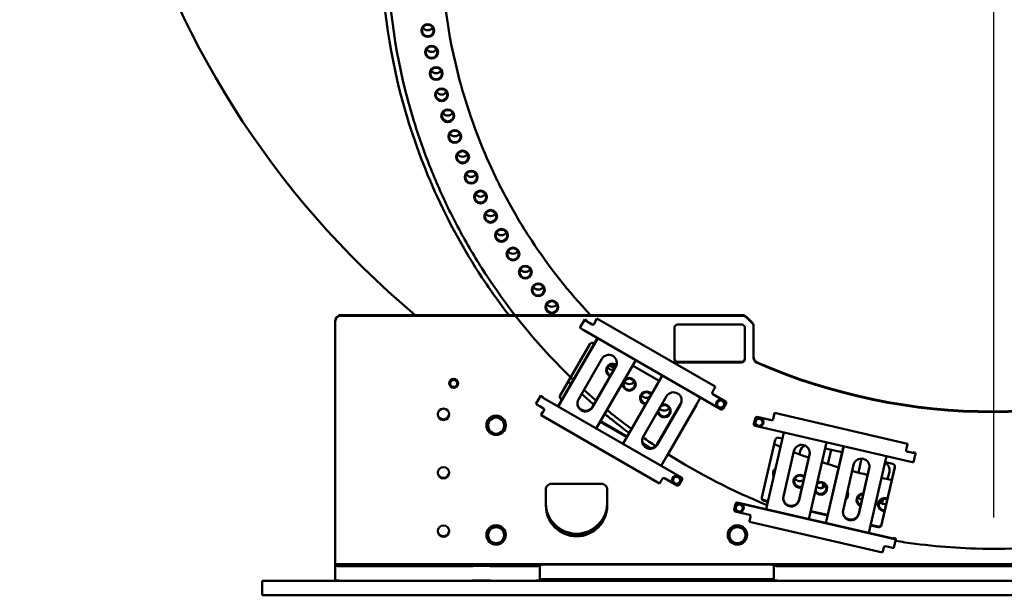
# Model space of a CAD drawing. Header units: millimetres. Extents: x 0 to 63075, y 0 to 44550.
# Tile 29 of 37: x 50224 to 53591, y 33388 to 35356. Entities that reach past the tile are written whole.
import ezdxf

# ---------------------------------------------------------------- set-up
doc = ezdxf.new("R2010")
doc.units = ezdxf.units.MM
doc.header["$LTSCALE"] = 75
doc.layers.add('Center Mark (ISO)', color=7, linetype='Continuous', lineweight=25)
doc.layers.add('Visible (ISO)', color=7, linetype='Continuous', lineweight=50)

msp = doc.modelspace()

# ---------------------------------------------------------------- linework, layer by layer
at = {"layer": 'Center Mark (ISO)', "linetype": 'Continuous'}
msp.add_line((53553.2472, 37917.6432), (53553.2472, 33653.8652), dxfattribs=at)
at = {"layer": 'Visible (ISO)'}
for p, q in [((52694.9629, 34345.8071), (51323.2472, 34345.8071)), ((52694.9629, 34343.5472), (51323.2472, 34343.5472)), ((52727.3893, 34321.6896), (52709.1051, 34339.9552)), ((52709.1051, 34337.6954), (52727.3893, 34319.4298)), ((51303.2472, 34325.8275), (51303.2472, 34323.5677)), ((51303.2472, 34323.5677), (51303.2472, 33494.4159)), ((52140.6976, 34303.9801), (52156.1976, 34330.7994)), ((52140.6976, 34301.8106), (52140.6976, 34303.9801)), ((52164.8579, 34325.8045), (52156.1976, 34330.7994)), ((52156.1976, 34330.7994), (52156.1976, 34328.63)), ((52164.8579, 34325.8045), (52164.8579, 34323.6351)), ((52168.322, 34321.4564), (52181.3124, 34313.964)), ((52181.3124, 34313.512), (52168.322, 34321.0044)), ((52188.1425, 34315.7923), (52190.6425, 34320.118)), ((52190.6425, 34319.666), (52188.1425, 34315.3403)), ((52192.6425, 34325.9288), (52197.6425, 34334.5802)), ((52192.6425, 34323.7593), (52192.6425, 34325.9288)), ((52197.6425, 34334.5802), (52197.6425, 34332.4107)), ((52197.6425, 34334.5802), (52602.0763, 34101.3188)), ((52463.2472, 34193.7005), (52463.2472, 34303.5881)), ((52473.2472, 34313.5779), (52693.2472, 34313.5779)), ((52703.2472, 34303.5881), (52703.2472, 34193.7005)), ((52733.2472, 34305.3021), (52733.2472, 34307.5619)), ((52733.2472, 34305.3021), (52733.2472, 34200.2094)), ((52152.822, 34294.185), (52622.2077, 34023.462)), ((52064.9264, 34033.8811), (52199.7305, 34267.1301)), ((52200.6121, 34266.6216), (52065.808, 34033.3727)), ((52072.4941, 34071.0863), (52173.4941, 34245.8447)), ((52187.1543, 34249.5012), (52188.9451, 34248.4684)), ((52134.5813, 34057.4669), (52214.5813, 34195.8894)), ((52182.2127, 34032.0289), (52262.2127, 34170.4514)), ((52195.7118, 33958.4493), (52330.5159, 34191.6982)), ((52319.7305, 34173.0365), (52410.6796, 34120.5807)), ((52473.2472, 34185.9706), (52693.2472, 34185.9706)), ((52693.2472, 34183.7107), (52473.2472, 34183.7107)), ((52262.2127, 34168.4175), (52182.2127, 34029.9951)), ((52286.6609, 33905.9935), (52421.465, 34139.2424)), ((52422.3465, 34138.734), (52287.5425, 33905.485)), ((51693.2472, 34112.3276), (51693.2472, 34112.4293)), ((51695.2348, 34117.0149), (51705.8652, 34125.8938)), ((51695.2348, 34117.0149), (51695.2348, 34116.6476)), ((51705.8652, 34125.8938), (51705.8652, 34125.5264)), ((51705.8652, 34125.8938), (51718.8776, 34121.1364)), ((51718.8776, 34121.1364), (51721.2595, 34107.5002)), ((51718.8776, 34121.1364), (51718.8776, 34120.769)), ((51721.2595, 34107.5002), (51721.2595, 34107.1329)), ((51723.2472, 34112.3276), (51723.2472, 34112.4293)), ((52602.0763, 34099.1493), (52602.0763, 34101.3188)), ((51990.1976, 34043.5728), (52005.6976, 34070.3922)), ((52014.3579, 34065.3973), (52005.6976, 34070.3922)), ((52005.6976, 34070.3922), (52005.6976, 34068.2227)), ((52356.3158, 33929.5793), (52436.3158, 34068.0018)), ((52592.5763, 34082.0789), (52595.0763, 34086.4046)), ((52594.4065, 34075.7077), (52637.7077, 34050.7333)), ((52637.7077, 34050.2813), (52594.4065, 34075.2558)), ((51990.1976, 34041.4034), (51990.1976, 34043.5728)), ((52014.3579, 34065.3973), (52014.3579, 34063.2278)), ((52487.2077, 33790.326), (52017.822, 34061.0491)), ((52017.822, 34060.5971), (52487.2077, 33789.8741)), ((52076.1543, 34059.4739), (52078.8267, 34057.9326)), ((52077.9451, 34056.4072), (52076.1543, 34057.44)), ((52403.9472, 33904.1413), (52483.9472, 34042.5637)), ((52483.9472, 34040.5299), (52403.9472, 33902.1074)), ((52417.4463, 33830.5617), (52552.2504, 34063.8106)), ((52537.2248, 34036.0593), (52436.2248, 33861.3009)), ((52605.8645, 34042.0146), (52605.8645, 34042.1163)), ((52607.0441, 34040.9468), (52613.0893, 34053.4022)), ((52607.0441, 34040.9468), (52607.0441, 34040.5794)), ((52613.0893, 34053.4022), (52626.9097, 34054.4)), ((52613.0893, 34053.4022), (52613.0893, 34053.0348)), ((52626.9097, 34054.4), (52626.9097, 34054.0326)), ((52626.9097, 34054.4), (52634.6848, 34042.9423)), ((52629.0379, 34025.2902), (52639.5379, 34043.4582)), ((52634.6848, 34042.9423), (52634.6848, 34042.5749)), ((52635.8645, 34042.0146), (52635.8645, 34042.1163)), ((52640.2077, 34045.9556), (52640.2077, 34046.4076)), ((52002.322, 34033.7778), (52015.3124, 34026.2854)), ((52007.6425, 34005.8268), (52012.6425, 34014.4782)), ((52007.6425, 34003.6574), (52007.6425, 34005.8268)), ((52412.0817, 33770.3805), (52007.6479, 34003.6419)), ((52012.6425, 34014.4782), (52012.6425, 34012.3088)), ((52012.6425, 34014.4782), (52013.6509, 34013.8966)), ((52014.6425, 34015.5886), (52017.1425, 34019.9143)), ((52017.1425, 34019.4623), (52014.6425, 34015.1366)), ((52802.3125, 34001.2455), (52804.562, 34010.9792)), ((52802.3125, 33999.0761), (52802.3125, 34001.2455)), ((52804.562, 34010.9792), (52804.562, 34008.8098)), ((52804.562, 34010.9792), (53259.5928, 33906.0345)), ((51820.2472, 33968.761), (51820.2472, 33968.9305)), ((51821.4929, 33968.6683), (51837.3701, 33996.1402)), ((51821.4929, 33968.6683), (51821.4929, 33967.7985)), ((51837.3701, 33996.1402), (51837.3701, 33995.2704)), ((51837.3701, 33996.1402), (51869.1243, 33996.1402)), ((51869.1243, 33996.1402), (51885.0015, 33968.6683)), ((51869.1243, 33996.1402), (51869.1243, 33995.2704)), ((51885.0015, 33968.6683), (51885.0015, 33967.7985)), ((51886.2472, 33968.761), (51886.2472, 33968.9305)), ((52299.6796, 33928.5195), (52208.7305, 33980.9754)), ((52209.6121, 33982.5008), (52300.5612, 33930.0449)), ((52734.7241, 33971.868), (52734.7241, 33972.32)), ((52739.5762, 33993.8844), (52734.8523, 33973.4436)), ((52739.5762, 33993.4325), (52734.8523, 33972.9916)), ((52737.317, 33979.6272), (52737.317, 33979.7288)), ((53266.7079, 33845.2022), (52738.5994, 33967.0011)), ((52739.2844, 33984.2587), (52749.8766, 33993.183)), ((52739.2844, 33984.2587), (52739.2844, 33983.8914)), ((52745.5728, 33997.6277), (52794.2913, 33986.3916)), ((52794.2913, 33985.9397), (52745.5728, 33997.1757)), ((52749.8766, 33993.183), (52749.8766, 33992.8156)), ((52749.8766, 33993.183), (52762.9092, 33988.4813)), ((52762.9092, 33988.4813), (52762.9092, 33988.114)), ((52762.9092, 33988.4813), (52765.3496, 33974.8555)), ((52765.3496, 33974.8555), (52765.3496, 33974.4881)), ((52767.317, 33979.6272), (52767.317, 33979.7288)), ((52800.2879, 33990.1349), (52801.4127, 33995.0018)), ((52801.4127, 33994.5498), (52800.2879, 33989.6829)), ((52776.0948, 33681.9865), (52836.7325, 33944.3685)), ((52837.1787, 33944.2655), (52776.5411, 33681.8836)), ((52761.999, 33722.4464), (52807.4391, 33919.068)), ((52819.4323, 33926.5545), (52831.9485, 33923.6679)), ((52922.6966, 33648.1754), (52983.3342, 33910.5574)), ((53259.5928, 33903.865), (53259.5928, 33906.0345)), ((52835.2654, 33725.0453), (52871.2576, 33880.7852)), ((52888.8557, 33714.7195), (52924.8479, 33870.4594)), ((52924.8479, 33868.4255), (52888.8557, 33712.6856)), ((52889.9765, 33870.0006), (52892.3376, 33880.2171)), ((52978.5502, 33889.8568), (53036.28, 33876.5424)), ((52980.4264, 33634.861), (53041.064, 33897.243)), ((53041.5102, 33897.1401), (52980.8726, 33634.7581)), ((52987.4289, 33836.4932), (52998.6882, 33885.2123)), ((53255.3188, 33884.7381), (53256.4435, 33889.605)), ((53259.0659, 33879.1996), (53273.6814, 33875.8288)), ((53273.6814, 33875.3768), (53259.0659, 33878.7477)), ((53277.5789, 33877.2802), (53277.0835, 33875.1368)), ((53277.5789, 33877.2802), (53277.5789, 33875.1107)), ((53277.5789, 33877.2802), (53287.3226, 33875.033)), ((53280.3484, 33842.6826), (53287.3219, 33872.8572)), ((53287.3226, 33872.8635), (53287.3226, 33875.033)), ((53039.5969, 33677.9198), (53075.5891, 33833.6597)), ((53102.8925, 33854.9471), (53091.8154, 33807.0161)), ((53127.0281, 33601.0499), (53187.6657, 33863.4319)), ((53182.8817, 33842.7313), (53209.1803, 33836.666)), ((53093.1873, 33667.594), (53129.1794, 33823.3339)), ((53129.1794, 33821.3001), (53093.1873, 33665.5602)), ((53171.2344, 33630.0973), (53216.6745, 33826.7189)), ((53216.6745, 33824.6851), (53171.2344, 33628.0635)), ((53197.6552, 33809.801), (53191.8557, 33784.7063)), ((53206.2774, 33781.9563), (53216.6745, 33826.9449)), ((52043.2472, 33769.1348), (52213.2472, 33769.1348)), ((52419.0763, 33781.8752), (52421.5763, 33786.2009)), ((52428.4065, 33788.0292), (52471.7077, 33763.0547)), ((52455.3645, 33781.6073), (52455.3645, 33781.709)), ((52456.5441, 33780.5395), (52462.5893, 33792.9949)), ((52456.5441, 33780.5395), (52456.5441, 33780.1721)), ((52462.5893, 33792.9949), (52476.4097, 33793.9927)), ((52462.5893, 33792.9949), (52462.5893, 33792.6276)), ((52476.4097, 33793.9927), (52476.4097, 33793.6253)), ((52476.4097, 33793.9927), (52484.1848, 33782.535)), ((52478.5379, 33764.883), (52489.0379, 33783.0509)), ((52484.1848, 33782.535), (52484.1848, 33782.1677)), ((52485.3645, 33781.6073), (52485.3645, 33781.709)), ((52489.7077, 33785.5484), (52489.7077, 33786.0003)), ((52968.589, 33754.9719), (52972.2089, 33770.6351)), ((52023.2472, 33694.2115), (52023.2472, 33749.1553)), ((52233.2472, 33749.1553), (52233.2472, 33694.2115)), ((52671.866, 33700.8987), (52667.142, 33680.4579)), ((52671.866, 33700.4468), (52667.142, 33680.0059)), ((52671.5741, 33691.273), (52682.1663, 33700.1973)), ((52677.8626, 33704.642), (53205.9711, 33582.8431)), ((53205.9711, 33582.3912), (52677.8626, 33704.19)), ((52682.1663, 33700.1973), (52682.1663, 33699.8299)), ((52682.1663, 33700.1973), (52695.1989, 33695.4956)), ((52769.4931, 33712.4993), (52782.4556, 33709.5097)), ((52782.0093, 33707.5788), (52769.4931, 33710.4654)), ((53176.2355, 33717.1172), (53172.4318, 33700.658)), ((53187.3229, 33699.9392), (53190.7742, 33714.8729)), ((52667.0138, 33678.8823), (52667.0138, 33679.3343)), ((52669.6067, 33686.6415), (52669.6067, 33686.7432)), ((52670.8891, 33674.0154), (52719.6076, 33662.7794)), ((52671.5741, 33691.273), (52671.5741, 33690.9057)), ((52695.1989, 33695.4956), (52695.1989, 33695.1283)), ((52695.1989, 33695.4956), (52697.6393, 33681.8698)), ((52697.6393, 33681.8698), (52697.6393, 33681.5024)), ((52699.6067, 33686.6415), (52699.6067, 33686.7432)), ((52986.3408, 33660.4533), (52928.6111, 33673.7677)), ((52929.0573, 33675.6986), (52986.7871, 33662.3843)), ((52719.0806, 33641.097), (52721.3301, 33650.8307)), ((52719.0806, 33638.9275), (52719.0806, 33641.097)), ((53174.1145, 33533.9681), (52719.0837, 33638.9129)), ((52721.3301, 33650.8307), (52721.3301, 33648.6613)), ((52721.3301, 33650.8307), (52721.8419, 33650.7127)), ((52722.2299, 33652.374), (52723.3547, 33657.2409)), ((52723.3547, 33656.7889), (52722.2299, 33651.922)), ((51821.4929, 33594.0515), (51837.3701, 33621.5234)), ((51837.3701, 33621.5234), (51837.3701, 33620.6537)), ((51837.3701, 33621.5234), (51869.1243, 33621.5234)), ((51869.1243, 33621.5234), (51885.0015, 33594.0515)), ((51869.1243, 33621.5234), (51869.1243, 33620.6537)), ((52646.4929, 33594.0515), (52662.3701, 33621.5234)), ((52662.3701, 33621.5234), (52662.3701, 33620.6537)), ((52662.3701, 33621.5234), (52694.1243, 33621.5234)), ((52694.1243, 33621.5234), (52710.0015, 33594.0515)), ((52694.1243, 33621.5234), (52694.1243, 33620.6537)), ((53159.2412, 33620.5769), (53132.9426, 33626.6422)), ((53133.3889, 33628.5732), (53159.2412, 33622.6108)), ((51820.2472, 33594.1442), (51820.2472, 33594.3137)), ((51821.4929, 33594.0515), (51821.4929, 33593.1818)), ((51885.0015, 33594.0515), (51885.0015, 33593.1818)), ((51886.2472, 33594.1442), (51886.2472, 33594.3137)), ((52645.2472, 33594.1442), (52645.2472, 33594.3137)), ((52646.4929, 33594.0515), (52646.4929, 33593.1818)), ((52710.0015, 33594.0515), (52710.0015, 33593.1818)), ((52711.2472, 33594.1442), (52711.2472, 33594.3137)), ((53209.8686, 33584.2945), (53209.3733, 33582.1511)), ((53209.8686, 33584.2945), (53209.8686, 33582.125)), ((53209.8686, 33584.2945), (53219.6123, 33582.0473)), ((53212.6381, 33549.6969), (53219.6116, 33579.8715)), ((53219.6123, 33579.8778), (53219.6123, 33582.0473)), ((53177.2608, 33546.9772), (53178.3855, 33551.8441)), ((53184.3821, 33555.5874), (53198.9977, 33552.2166)), ((51303.2472, 33494.4159), (55803.2472, 33494.4159)), ((51303.2472, 33494.4159), (51303.2472, 33488.5403)), ((51303.2472, 33438.5914), (51303.2472, 33488.5403)), ((51323.2472, 33487.6363), (51762.9359, 33487.6363)), ((51843.5585, 33487.6363), (51983.2472, 33487.6363)), ((52003.2472, 33488.5403), (52003.2472, 33491.704)), ((52003.2472, 33438.5914), (52003.2472, 33488.5403)), ((52023.2472, 33492.608), (52783.2472, 33492.608)), ((52803.2472, 33491.704), (52803.2472, 33488.5403)), ((52803.2472, 33438.5914), (52803.2472, 33488.5403)), ((52823.2472, 33487.6363), (54283.2472, 33487.6363)), ((51053.2472, 33437.6874), (51053.2472, 33387.6874)), ((56053.2472, 33437.6874), (51053.2472, 33437.6874)), ((52023.2472, 33442.6591), (52783.2472, 33442.6591)), ((56053.2472, 33387.6874), (51053.2472, 33387.6874))]:
    msp.add_line(p, q, dxfattribs=at)
for centre, major_axis, ratio, start_param, end_param in [((53553.2472, 36695.4256), (-3072.5, 0), 0.998978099, 2.269762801, 7.15501516), ((53553.2472, 36695.4256), (3072.5, 0), 0.998978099, 5.411355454, 10.296607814), ((51619.6765, 35338.6746), (19.5, 0), 0.998978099, 3.684042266, 5.740735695), ((51632.5349, 35264.9082), (19.5, 0), 0.998978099, 3.684042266, 5.740735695), ((51648.2121, 35191.6879), (19.5, 0), 0.998978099, 3.684042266, 5.740735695), ((51666.6852, 35119.1212), (19.5, 0), 0.998978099, 3.684042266, 5.740735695), ((51687.9272, 35047.3147), (19.5, 0), 0.998978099, 3.684042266, 5.740735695), ((51711.9067, 34976.3735), (19.5, 0), 0.998978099, 3.684042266, 5.740735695), ((51738.5886, 34906.402), (19.5, 0), 0.998978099, 3.684042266, 5.740735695), ((51767.9339, 34837.5028), (19.5, 0), 0.998978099, 3.684042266, 5.740735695), ((51799.8993, 34769.777), (19.5, 0), 0.998978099, 3.684042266, 5.740735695), ((51834.438, 34703.3241), (19.5, 0), 0.998978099, 3.684042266, 5.740735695), ((51871.4993, 34638.2414), (19.5, 0), 0.998978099, 3.684042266, 5.740735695), ((51911.0287, 34574.6246), (19.5, 0), 0.998978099, 3.684042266, 5.740735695), ((51952.9684, 34512.5671), (19.5, 0), 0.998978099, 3.684042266, 5.740735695), ((51997.2567, 34452.1598), (19.5, 0), 0.998978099, 3.684042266, 5.740735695), ((52043.8286, 34393.4915), (19.5, 0), 0.998978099, 3.684042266, 5.740735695), ((51323.2472, 34325.8275), (-20, 0), 0.998978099, 4.71238898, 6.283185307), ((51323.2472, 34323.5677), (-20, 0), 0.998978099, 4.71238898, 6.283185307), ((52694.9629, 34325.8275), (-20, 0), 0.998978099, 3.926990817, 4.71238898), ((52694.9629, 34323.5677), (20, 0), 0.998978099, 0.785398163, 1.570796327), ((52168.322, 34321.6371), (-12.1213, 7.0054), 0.039141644, 0.022617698, 1.593414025), ((52168.322, 34321.6371), (-3.4632, 2.0015), 0.039141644, 0.022617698, 1.593414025), ((52183.8124, 34318.2897), (-5, 0), 0.998978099, 1.047197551, 2.617993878), ((52183.8124, 34317.8378), (5, 0), 0.998978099, 4.188790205, 5.759586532), ((52190.6425, 34320.2988), (6.9946, 12.1275), 0.022598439, 4.673227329, 6.244023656), ((52190.6425, 34320.2988), (1.9985, 3.465), 0.022598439, 4.673227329, 6.244023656), ((52473.2472, 34303.5881), (-10, 0), 0.998978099, 4.71238898, 6.283185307), ((52693.2472, 34303.5881), (10, 0), 0.998978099, 0, 1.570796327), ((52713.2472, 34307.5619), (20, 0), 0.998978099, 0, 0.785398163), ((52713.2472, 34305.3021), (20, 0), 0.998978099, 0, 0.785398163), ((52152.822, 34294.8178), (-12.1213, 7.0054), 0.039141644, 0.022617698, 1.593414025), ((52182.1543, 34240.8498), (-10, 0), 0.998978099, 4.188790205, 5.759586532), ((52238.397, 34182.1535), (27.5, 0), 0.998978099, 5.759586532, 8.901179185), ((52753.2472, 34202.4693), (-20, 0), 0.998978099, 0, 1.160367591), ((52196.5465, 34208.5422), (22, 0), 0.998978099, 5.697644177, 5.742645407), ((52251.5375, 34157.6634), (-22, 0), 0.998978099, 4.084151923, 7.460041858), ((52251.5375, 34157.7764), (-19.5, 0), 0.998978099, 4.047861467, 7.479709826), ((53553.2472, 36697.2335), (-2847.5, 0), 0.998978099, 1.091378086, 1.098709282), ((53553.2472, 36701.5272), (-2847.5, 0), 0.998978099, 1.092917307, 1.099465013), ((52238.397, 34184.1873), (27.5, 0), 0.998978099, 5.759586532, 6.246159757), ((52473.2472, 34195.9604), (-10, 0), 0.998978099, 0, 1.570796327), ((52473.2472, 34193.7005), (-10, 0), 0.998978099, 0, 1.570796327), ((52693.2472, 34195.9604), (10, 0), 0.998978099, 4.71238898, 6.283185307), ((52693.2472, 34193.7005), (10, 0), 0.998978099, 4.71238898, 6.283185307), ((52753.2472, 34200.2094), (-20, 0), 0.998978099, 0, 1.160367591), ((53553.2472, 36039.075), (2025, 0), 0.998978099, 4.301960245, 5.122817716), ((53553.2472, 36036.8151), (-2025, 0), 0.998978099, 1.160367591, 1.981225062), ((52251.5375, 34177.889), (19.5, 0), 0.998978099, 3.684042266, 4.916294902), ((51708.2472, 34112.2937), (-14.25, 0), 0.998978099, 1.739242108, 8.021302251), ((51708.2472, 34112.4293), (15, 0), 0.998978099, 0, 3.141592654), ((51708.2472, 34111.8418), (-12, 0), 0.998978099, 5.408750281, 6.455947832), ((51708.2472, 34111.8418), (-12, 0), 0.998978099, 0.172762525, 1.219960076), ((51708.2472, 34111.8418), (-12, 0), 0.998978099, 4.361552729, 5.408750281), ((51708.2472, 34111.8418), (12, 0), 0.998978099, 4.361552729, 5.408750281), ((51708.2472, 34111.8418), (12, 0), 0.998978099, 0.172762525, 1.219960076), ((51708.2472, 34111.8418), (12, 0), 0.998978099, 5.408750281, 6.455947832), ((52308.4389, 34129.1517), (19.5, 0), 0.998978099, 3.684042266, 5.740735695), ((52017.822, 34061.2299), (-12.1213, 7.0054), 0.039141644, 0.022617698, 1.593414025), ((52081.1543, 34066.0914), (-10, 0), 0.998978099, 5.759586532, 7.330382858), ((52367.1672, 34062.4017), (-22, 0), 0.998978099, 3.788968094, 7.730204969), ((52367.1672, 34062.5147), (-19.5, 0), 0.998978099, 3.730897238, 7.788275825), ((52367.1672, 34082.6273), (19.5, 0), 0.998978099, 3.684042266, 5.469764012), ((52460.1315, 34054.2658), (27.5, 0), 0.998978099, 5.759586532, 8.901179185), ((52596.9065, 34079.5815), (-5, 0), 0.998978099, 5.759586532, 7.330382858), ((52596.9065, 34080.0334), (-5, 0), 0.998978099, 0.045258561, 1.047197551), ((52595.0763, 34087.0374), (6.9946, 12.1275), 0.022598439, 4.673227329, 6.244023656), ((52002.322, 34034.4105), (-12.1213, 7.0054), 0.039141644, 0.022617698, 1.593414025), ((52017.822, 34061.2299), (-3.4632, 2.0015), 0.039141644, 0.022617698, 1.593414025), ((52081.1543, 34068.1253), (-10, 0), 0.998978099, 0.10197364, 1.047197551), ((52158.397, 34043.731), (-27.5, 0), 0.998978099, 5.759586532, 8.901179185), ((52158.397, 34045.7649), (-27.5, 0), 0.998978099, 0.03702555, 2.617993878), ((52427.6362, 34018.1587), (-22, 0), 0.998978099, 0.132649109, 5.103338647), ((52427.6362, 34018.2717), (19.5, 0), 0.998978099, 3.089330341, 8.429842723), ((52460.1315, 34056.2997), (27.5, 0), 0.998978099, 5.759586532, 6.246159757), ((52528.5645, 34041.0542), (10, 0), 0.998978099, 5.759586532, 6.181590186), ((52620.8645, 34042.1163), (15, 0), 0.998978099, 0, 3.141592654), ((52620.8645, 34041.5287), (-12, 0), 0.998978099, 5.831730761, 6.878928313), ((52620.8645, 34041.5287), (-12, 0), 0.998978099, 4.78453321, 5.831730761), ((52620.8645, 34041.5287), (12, 0), 0.998978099, 3.737335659, 4.78453321), ((52620.8645, 34041.5287), (-12, 0), 0.998978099, 3.737335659, 4.78453321), ((52620.8645, 34041.5287), (12, 0), 0.998978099, 4.78453321, 5.831730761), ((52620.8645, 34041.5287), (12, 0), 0.998978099, 5.831730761, 6.878928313), ((52635.2077, 34046.4076), (5, 0), 0.998978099, 0, 1.047197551), ((52635.2077, 34045.9556), (5, 0), 0.998978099, 5.759586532, 7.330382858), ((51673.2472, 34008.652), (-19.5, 0), 0.998978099, 0.058036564, 3.08355609), ((51853.2472, 33968.9305), (33, 0), 0.998978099, 0, 3.141592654), ((51853.2472, 33968.7045), (-31.75, 0), 0.998978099, 3.140685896, 6.284092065), ((52014.6425, 34015.7693), (-6.9946, -12.1275), 0.022598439, 6.244023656, 7.814819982), ((52014.6425, 34015.7693), (-1.9985, -3.465), 0.022598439, 6.244023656, 7.814819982), ((52012.8124, 34021.9597), (5, 0), 0.998978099, 5.759586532, 7.330382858), ((52012.8124, 34022.4117), (5, 0), 0.998978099, 5.759586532, 6.237926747), ((52427.6362, 34038.3843), (19.5, 0), 0.998978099, 3.804688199, 5.740735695), ((52624.7077, 34027.7877), (-5, 0), 0.998978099, 1.047197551, 2.617993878), ((52801.4127, 33995.1826), (3.1463, 13.6419), 0.010167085, 4.668333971, 6.239130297), ((51853.2472, 33968.7045), (-31.75, 0), 0.998978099, 0.029571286, 1.016956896), ((51853.2472, 33967.6875), (-27.5, 0), 0.998978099, 5.759586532, 6.806784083), ((51853.2472, 33967.6875), (-27.5, 0), 0.998978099, 4.71238898, 5.759586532), ((51853.2472, 33967.6875), (-27.5, 0), 0.998978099, 3.665191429, 4.71238898), ((51853.2472, 33968.7045), (31.75, 0), 0.998978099, 5.266228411, 6.253614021), ((51853.2472, 33967.6875), (27.5, 0), 0.998978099, 5.759586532, 6.806784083), ((52739.7241, 33971.868), (-5, 0), 0.998978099, 6.056292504, 7.627088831), ((52739.7241, 33972.32), (-5, 0), 0.998978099, 6.056292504, 6.283185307), ((52752.317, 33979.5933), (-14.25, 0), 0.998978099, 1.743369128, 8.025502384), ((52752.317, 33979.7288), (15, 0), 0.998978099, 0, 3.141592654), ((52744.4481, 33992.7608), (-5, 0), 0.998978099, 4.485496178, 6.056292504), ((52744.4481, 33992.3088), (-5, 0), 0.998978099, 4.485496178, 6.056292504), ((52752.317, 33979.1413), (-12, 0), 0.998978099, 5.413033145, 6.460230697), ((52752.317, 33979.1413), (-12, 0), 0.998978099, 0.177045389, 1.224242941), ((52752.317, 33979.1413), (-12, 0), 0.998978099, 4.365835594, 5.413033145), ((52752.317, 33979.1413), (12, 0), 0.998978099, 4.365835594, 5.413033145), ((52752.317, 33979.1413), (12, 0), 0.998978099, 0.177045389, 1.224242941), ((52752.317, 33979.1413), (12, 0), 0.998978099, 5.413033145, 6.460230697), ((52795.4161, 33991.2585), (5, 0), 0.998978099, 4.485496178, 6.056292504), ((52795.4161, 33990.8065), (5, 0), 0.998978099, 4.485496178, 6.056292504), ((52801.4127, 33995.1826), (0.8989, 3.8977), 0.010167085, 4.668333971, 6.239130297), ((51853.2472, 33967.6875), (27.5, 0), 0.998978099, 3.665191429, 4.71238898), ((51853.2472, 33968.7045), (-31.75, 0), 0.998978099, 1.109304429, 2.032288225), ((51853.2472, 33967.6875), (27.5, 0), 0.998978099, 4.71238898, 5.759586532), ((52380.1315, 33915.8434), (-27.5, 0), 0.998978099, 5.759586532, 8.901179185), ((52380.1315, 33917.8772), (-27.5, 0), 0.998978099, 0.03702555, 2.617993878), ((52817.1828, 33916.8208), (-10, 0), 0.998978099, 4.485496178, 6.056292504), ((52898.0527, 33874.6053), (-27.5, 0), 0.998978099, 2.914699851, 6.056292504), ((52919.1327, 33874.0373), (-27.5, 0), 0.998978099, 5.078909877, 6.056292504), ((53256.4435, 33890.2378), (3.1463, 13.6419), 0.010167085, 4.668333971, 6.239130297), ((52898.0527, 33876.6392), (27.5, 0), 0.998978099, 6.056292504, 6.246159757), ((53260.1906, 33883.6145), (-5, 0), 0.998978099, 6.056292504, 7.627088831), ((53260.1906, 33884.0665), (-5, 0), 0.998978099, 0.045258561, 1.343903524), ((53273.6814, 33876.0096), (3.8973, -0.9007), 0.044038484, 4.722566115, 6.293362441), ((53273.6814, 33876.0096), (13.6405, -3.1524), 0.044038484, 4.722566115, 6.293362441), ((52427.5645, 33866.2958), (10, 0), 0.998978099, 5.337582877, 5.759586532), ((53102.3843, 33827.4799), (-27.5, 0), 0.998978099, 2.914699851, 6.056292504), ((53170.86, 33815.9809), (27.5, 0), 0.998978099, 6.056292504, 7.418677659), ((53206.9308, 33826.9323), (10, 0), 0.998978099, 6.056292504, 7.627088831), ((53266.7079, 33845.835), (13.6405, -3.1524), 0.044038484, 4.722566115, 6.283185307), ((51673.2472, 33808.8564), (-19.5, 0), 0.998978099, 0.058036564, 3.08355609), ((52821.8741, 33803.998), (-22, 0), 0.998978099, 5.37807535, 6.734509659), ((52821.8741, 33804.111), (-19.5, 0), 0.998978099, 5.555536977, 6.557048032), ((52821.8741, 33824.2236), (19.5, 0), 0.998978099, 3.684042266, 3.78451915), ((52891.9172, 33777.3433), (-22, 0), 0.998978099, 3.955653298, 8.156931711), ((52891.9172, 33777.4563), (-19.5, 0), 0.998978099, 3.877167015, 8.235417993), ((53102.3843, 33829.5137), (27.5, 0), 0.998978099, 6.056292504, 6.246159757), ((53206.9308, 33829.1921), (10, 0), 0.998978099, 6.056292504, 6.169834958), ((53206.9308, 33828.9662), (10, 0), 0.998978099, 6.056292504, 6.181211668), ((52043.2472, 33749.1553), (-20, 0), 0.998978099, 4.71238898, 6.283185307), ((52213.2472, 33749.1553), (20, 0), 0.998978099, 0, 1.570796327), ((52419.0763, 33782.508), (-6.9946, -12.1275), 0.022598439, 0.000000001, 1.531634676), ((52425.9065, 33783.7035), (-5, 0), 0.998978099, 4.188790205, 5.759586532), ((52470.3645, 33781.709), (15, 0), 0.998978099, 0, 3.141592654), ((52470.3645, 33781.1215), (-12, 0), 0.998978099, 5.831730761, 6.878928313), ((52470.3645, 33781.1215), (-12, 0), 0.998978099, 4.78453321, 5.831730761), ((52470.3645, 33781.1215), (12, 0), 0.998978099, 3.737335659, 4.78453321), ((52470.3645, 33781.1215), (-12, 0), 0.998978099, 3.737335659, 4.78453321), ((52470.3645, 33781.1215), (12, 0), 0.998978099, 4.78453321, 5.831730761), ((52474.2077, 33767.3804), (-5, 0), 0.998978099, 1.047197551, 2.617993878), ((52470.3645, 33781.1215), (12, 0), 0.998978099, 5.831730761, 6.878928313), ((52484.7077, 33786.0003), (5, 0), 0.998978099, 0, 1.047197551), ((52484.7077, 33785.5484), (5, 0), 0.998978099, 5.759586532, 7.330382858), ((52891.9172, 33797.5689), (19.5, 0), 0.998978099, 3.684042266, 5.419072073), ((52962.9308, 33753.3883), (22, 0), 0.998978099, 3.703003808, 8.409581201), ((52962.9308, 33753.5013), (19.5, 0), 0.998978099, 3.567912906, 8.544672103), ((52962.9308, 33773.6139), (19.5, 0), 0.998978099, 3.888839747, 5.740735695), ((53034.8109, 33732.1681), (22, 0), 0.998978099, 5.360006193, 6.752578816), ((53034.8109, 33732.2811), (19.5, 0), 0.998978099, 5.534439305, 6.578145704), ((53107.4518, 33713.7138), (-22, 0), 0.998978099, 4.645893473, 7.466691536), ((53107.4518, 33713.8268), (-19.5, 0), 0.998978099, 4.665345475, 7.447239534), ((52128.2472, 33703.2509), (-105, 0), 0.998978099, 0, 3.141592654), ((52128.2472, 33700.991), (105, 0), 0.998978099, 3.141592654, 6.283185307), ((52128.2472, 33700.991), (-105, 0), 0.998978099, 0, 3.141592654), ((52128.2472, 33698.7312), (105, 0), 0.998978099, 3.141592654, 6.283185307), ((52128.2472, 33698.7312), (-105, 0), 0.998978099, 0, 3.141592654), ((52684.6067, 33686.6076), (-14.25, 0), 0.998978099, 1.743369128, 8.025502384), ((52684.6067, 33686.7432), (15, 0), 0.998978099, 0, 3.141592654), ((52676.7378, 33699.7751), (-5, 0), 0.998978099, 4.485496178, 6.056292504), ((52676.7378, 33699.3232), (-5, 0), 0.998978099, 4.485496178, 6.056292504), ((52684.6067, 33686.1556), (-12, 0), 0.998978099, 4.365835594, 5.413033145), ((52684.6067, 33686.1556), (12, 0), 0.998978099, 0.177045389, 1.224242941), ((52771.7427, 33720.1991), (-10, 0), 0.998978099, 6.056292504, 7.627088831), ((52771.7427, 33722.233), (-10, 0), 0.998978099, 0.10197364, 1.343903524), ((52862.0606, 33718.8654), (27.5, 0), 0.998978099, 2.914699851, 6.056292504), ((52862.0606, 33720.8993), (-27.5, 0), 0.998978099, 0.03702555, 2.914699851), ((53107.4518, 33733.9394), (19.5, 0), 0.998978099, 3.684042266, 4.538895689), ((53180.747, 33698.0526), (-22, 0), 0.998978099, 4.207688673, 7.904896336), ((53180.747, 33698.1656), (-19.5, 0), 0.998978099, 4.16955346, 7.943031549), ((53180.747, 33718.2782), (19.5, 0), 0.998978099, 3.684042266, 5.059463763), ((52128.2472, 33696.4713), (-105, 0), 0.998978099, 0, 3.141592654), ((52128.2472, 33696.4713), (105, 0), 0.998978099, 3.141592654, 6.283185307), ((52128.2472, 33694.2115), (105, 0), 0.998978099, 3.141592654, 6.283185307), ((52672.0138, 33678.8823), (-5, 0), 0.998978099, 6.056292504, 7.627088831), ((52672.0138, 33679.3343), (-5, 0), 0.998978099, 6.056292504, 6.283185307), ((52684.6067, 33686.1556), (-12, 0), 0.998978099, 5.413033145, 6.460230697), ((52684.6067, 33686.1556), (-12, 0), 0.998978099, 0.177045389, 1.224242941), ((52684.6067, 33686.1556), (12, 0), 0.998978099, 4.365835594, 5.413033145), ((52684.6067, 33686.1556), (12, 0), 0.998978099, 5.413033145, 6.460230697), ((53066.3921, 33671.74), (27.5, 0), 0.998978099, 2.914699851, 6.056292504), ((53066.3921, 33673.7738), (-27.5, 0), 0.998978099, 0.03702555, 2.914699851), ((52722.2299, 33652.5548), (-3.1463, -13.6419), 0.010167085, 6.239130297, 7.809926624), ((52718.4828, 33657.9125), (5, 0), 0.998978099, 6.056292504, 7.627088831), ((52722.2299, 33652.5548), (-0.8989, -3.8977), 0.010167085, 6.239130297, 7.809926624), ((52718.4828, 33658.3645), (5, 0), 0.998978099, 6.056292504, 6.237926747), ((53161.4907, 33632.3445), (10, 0), 0.998978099, 4.485496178, 6.056292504), ((51673.2472, 33609.0607), (-19.5, 0), 0.998978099, 0.058036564, 3.08355609), ((51853.2472, 33594.3137), (33, 0), 0.998978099, 0, 3.141592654), ((51853.2472, 33594.0877), (-31.75, 0), 0.998978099, 3.140685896, 6.284092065), ((51853.2472, 33593.0707), (-27.5, 0), 0.998978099, 5.759586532, 6.806784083), ((51853.2472, 33593.0707), (-27.5, 0), 0.998978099, 4.71238898, 5.759586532), ((51853.2472, 33593.0707), (-27.5, 0), 0.998978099, 3.665191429, 4.71238898), ((51853.2472, 33593.0707), (27.5, 0), 0.998978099, 5.759586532, 6.806784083), ((52678.2472, 33594.3137), (33, 0), 0.998978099, 0, 3.141592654), ((52678.2472, 33594.0877), (-31.75, 0), 0.998978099, 3.140685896, 6.284092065), ((52678.2472, 33593.0707), (-27.5, 0), 0.998978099, 5.759586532, 6.806784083), ((52678.2472, 33593.0707), (-27.5, 0), 0.998978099, 4.71238898, 5.759586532), ((52678.2472, 33593.0707), (-27.5, 0), 0.998978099, 3.665191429, 4.71238898), ((52678.2472, 33593.0707), (27.5, 0), 0.998978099, 5.759586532, 6.806784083), ((53161.4907, 33630.3107), (10, 0), 0.998978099, 4.485496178, 6.056292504), ((51853.2472, 33594.0877), (-31.75, 0), 0.998978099, 0.029571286, 1.016956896), ((51853.2472, 33593.0707), (27.5, 0), 0.998978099, 3.665191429, 4.71238898), ((51853.2472, 33594.0877), (-31.75, 0), 0.998978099, 1.109304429, 2.032288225), ((51853.2472, 33593.0707), (27.5, 0), 0.998978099, 4.71238898, 5.759586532), ((51853.2472, 33594.0877), (31.75, 0), 0.998978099, 5.266228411, 6.253614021), ((52678.2472, 33594.0877), (-31.75, 0), 0.998978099, 0.029571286, 1.016956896), ((52678.2472, 33593.0707), (27.5, 0), 0.998978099, 3.665191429, 4.71238898), ((52678.2472, 33594.0877), (-31.75, 0), 0.998978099, 1.109304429, 2.032288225), ((52678.2472, 33593.0707), (27.5, 0), 0.998978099, 4.71238898, 5.759586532), ((52678.2472, 33594.0877), (31.75, 0), 0.998978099, 5.266228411, 6.253614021), ((53205.9711, 33583.0239), (3.8973, -0.9007), 0.044038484, 4.722566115, 6.293362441), ((53205.9711, 33583.0239), (13.6405, -3.1524), 0.044038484, 4.722566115, 6.293362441), ((53177.2608, 33547.61), (-3.1463, -13.6419), 0.010167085, 0.000000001, 1.526741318), ((53183.2574, 33550.7205), (-5, 0), 0.998978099, 4.485496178, 6.056292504), ((53198.9977, 33552.8493), (13.6405, -3.1524), 0.044038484, 4.722566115, 6.283185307), ((51323.2472, 33488.5403), (-20, 0), 0.045196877, 0, 1.570796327), ((51762.9359, 33488.5403), (-20, 0), 0.045196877, 1.570796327, 2.681038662), ((51803.2472, 33487.6363), (25, 0), 0.045196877, 0.460553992, 2.681038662), ((51843.5585, 33488.5403), (-20, 0), 0.045196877, 0.460553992, 1.570796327), ((51983.2472, 33488.5403), (20, 0), 0.045196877, 4.71238898, 6.283185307), ((52023.2472, 33491.704), (-20, 0), 0.045196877, 4.712388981, 6.283185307), ((52783.2472, 33491.704), (20, 0), 0.045196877, 0, 1.570796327), ((52823.2472, 33488.5403), (-20, 0), 0.045196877, 0, 1.570796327), ((51323.2472, 33438.5914), (-20, 0), 0.045196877, 0, 1.570796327), ((51762.9359, 33438.5914), (20, 0), 0.045196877, 4.71238898, 5.822631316), ((51803.2472, 33437.6874), (-25, 0), 0.045196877, 3.602146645, 5.822631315), ((51843.5585, 33438.5914), (20, 0), 0.045196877, 3.602146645, 4.71238898), ((51983.2472, 33438.5914), (20, 0), 0.045196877, 4.71238898, 6.283185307), ((52023.2472, 33441.7551), (-20, 0), 0.045196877, 4.712388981, 6.283185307), ((52783.2472, 33441.7551), (20, 0), 0.045196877, 0, 1.570796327), ((52823.2472, 33438.5914), (-20, 0), 0.045196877, 0, 1.570796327)]:
    msp.add_ellipse(centre, major_axis=major_axis, ratio=ratio, start_param=start_param, end_param=end_param, dxfattribs=at)
for centre, major_axis, ratio in [((51619.6765, 35318.449), (-22, 0), 0.998978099), ((51619.6765, 35318.562), (19.5, 0), 0.998978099), ((51632.5349, 35244.6826), (-22, 0), 0.998978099), ((51632.5349, 35244.7956), (19.5, 0), 0.998978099), ((51648.2121, 35171.4623), (-22, 0), 0.998978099), ((51648.2121, 35171.5753), (19.5, 0), 0.998978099), ((51666.6852, 35098.8956), (-22, 0), 0.998978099), ((51666.6852, 35099.0086), (19.5, 0), 0.998978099), ((51687.9272, 35027.089), (-22, 0), 0.998978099), ((51687.9272, 35027.202), (19.5, 0), 0.998978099), ((51711.9067, 34956.1479), (-22, 0), 0.998978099), ((51711.9067, 34956.2609), (19.5, 0), 0.998978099), ((51738.5886, 34886.1764), (-22, 0), 0.998978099), ((51738.5886, 34886.2894), (19.5, 0), 0.998978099), ((51767.9339, 34817.2772), (-22, 0), 0.998978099), ((51767.9339, 34817.3902), (19.5, 0), 0.998978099), ((51799.8993, 34749.5514), (-22, 0), 0.998978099), ((51799.8993, 34749.6644), (19.5, 0), 0.998978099), ((51834.438, 34683.0985), (-22, 0), 0.998978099), ((51834.438, 34683.2115), (19.5, 0), 0.998978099), ((51871.4993, 34618.0158), (-22, 0), 0.998978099), ((51871.4993, 34618.1288), (19.5, 0), 0.998978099), ((51911.0287, 34554.399), (-22, 0), 0.998978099), ((51911.0287, 34554.512), (19.5, 0), 0.998978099), ((51952.9684, 34492.3415), (-22, 0), 0.998978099), ((51952.9684, 34492.4545), (19.5, 0), 0.998978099), ((51997.2567, 34431.9342), (-22, 0), 0.998978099), ((51997.2567, 34432.0472), (19.5, 0), 0.998978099), ((52043.8286, 34373.2659), (-22, 0), 0.998978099), ((52043.8286, 34373.3789), (19.5, 0), 0.998978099), ((51708.2472, 34112.3276), (15, 0), 0.998978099), ((52308.4389, 34108.9261), (-22, 0), 0.998978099), ((52308.4389, 34109.039), (19.5, 0), 0.998978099), ((52620.8645, 34042.0146), (-15, 0), 0.998978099), ((52620.8645, 34041.9807), (-14.25, 0), 0.998978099), ((51673.2472, 34006.3921), (-19.5, 0), 0.998978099), ((51853.2472, 33968.761), (33, 0), 0.998978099), ((52752.317, 33979.6272), (-15, 0), 0.998978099), ((51673.2472, 33806.5965), (-19.5, 0), 0.998978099), ((52470.3645, 33781.6073), (-15, 0), 0.998978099), ((52470.3645, 33781.5734), (-14.25, 0), 0.998978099), ((52684.6067, 33686.6415), (-15, 0), 0.998978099), ((51673.2472, 33606.8009), (-19.5, 0), 0.998978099), ((51853.2472, 33594.1442), (33, 0), 0.998978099), ((52678.2472, 33594.1442), (33, 0), 0.998978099), ((51403.2472, 33491.4781), (25, 0), 0.045196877)]:
    msp.add_ellipse(centre, major_axis=major_axis, ratio=ratio, dxfattribs=at)
for points, knots in [([(51896.4976, 34345.8071), (51864.3183, 34387.4752), (51833.7148, 34430.358), (51682.1594, 34660.6477), (51589.6576, 34866.6946), (51484.7472, 35258.1577), (51460.7472, 35440.4187), (51460.7472, 35622.6938)], [2.4844807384, 2.4844807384, 2.4844807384, 2.4844807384, 2.5600084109, 2.5600084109, 2.8800053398, 2.8800053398, 3.1415926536, 3.1415926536, 3.1415926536, 3.1415926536]), ([(52117.1597, 34124.2594), (52005.7523, 34231.2181), (51906.3729, 34350.6704), (51791.3234, 34525.4866), (51762.9824, 34572.5208), (51709.7856, 34669.3122), (51684.9798, 34719.0968), (51639.4567, 34820.4978), (51618.7395, 34872.1141), (51581.7658, 34976.174), (51565.4558, 35028.5984), (51504.5181, 35255.9774), (51480.7472, 35436.4957), (51480.7472, 35617.0281)], [2.3363358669, 2.3363358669, 2.3363358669, 2.3363358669, 2.5600017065, 2.5600017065, 2.6394862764, 2.6394862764, 2.720001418, 2.720001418, 2.8005165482, 2.8005165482, 2.8800010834, 2.8800010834, 3.1415926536, 3.1415926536, 3.1415926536, 3.1415926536]), ([(52175.5895, 34345.8071), (52101.5344, 34424.6647), (52034.2817, 34509.8951), (51947.326, 34642.0221), (51921.4942, 34684.8916), (51873.0074, 34773.1127), (51850.3978, 34818.4891), (51808.9053, 34910.9115), (51790.0223, 34957.9575), (51756.3222, 35052.8033), (51741.4562, 35100.5858), (51686.7716, 35304.6305), (51665.1239, 35465.7404), (51664.2734, 35626.9715)], [2.3881010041, 2.3881010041, 2.3881010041, 2.3881010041, 2.559998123, 2.559998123, 2.6394829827, 2.6394829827, 2.7199984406, 2.7199984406, 2.8005139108, 2.8005139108, 2.8799988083, 2.8799988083, 3.1363234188, 3.1363234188, 3.1363234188, 3.1363234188]), ([(52307.9331, 33942.8005), (52290.1227, 33955.9768), (52272.5218, 33969.4358), (52244.7949, 33991.3445), (52234.5278, 33999.6161), (52224.3398, 34007.9838)], [2.20823228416, 2.20823228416, 2.20823228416, 2.20823228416, 2.24000661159, 2.24000661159, 2.25891594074, 2.25891594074, 2.25891594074, 2.25891594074]), ([(52315.7144, 33956.2642), (52299.4794, 33968.3372), (52283.4215, 33980.6478), (52255.6837, 34002.5649), (52243.9226, 34012.0689), (52232.2671, 34021.7003)], [2.21070442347, 2.21070442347, 2.21070442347, 2.21070442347, 2.24000134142, 2.24000134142, 2.26189710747, 2.26189710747, 2.26189710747, 2.26189710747]), ([(52922.0419, 33858.3175), (52916.9953, 33860.1048), (52911.9564, 33861.9135), (52894.7307, 33868.1794), (52882.5819, 33872.7408), (52870.4814, 33877.4267)], [1.91149646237, 1.91149646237, 1.91149646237, 1.91149646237, 1.91999985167, 1.91999985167, 1.94061044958, 1.94061044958, 1.94061044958, 1.94061044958]), ([(53888.2696, 33573.8708), (53757.67, 33552.4996), (53625.018, 33543.6635), (53400.7811, 33550.2069), (53309.0074, 33559.0152), (53218.2248, 33573.8708)], [1.4084321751, 1.4084321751, 1.4084321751, 1.4084321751, 1.599998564, 1.599998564, 1.7331604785, 1.7331604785, 1.7331604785, 1.7331604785])]:
    msp.add_open_spline(points, degree=3, knots=knots, dxfattribs=at)
for points in [[(51695.2348, 34116.6476), (51698.0832, 34118.9782), (51700.55, 34121.0385)], [(51696.4258, 34109.781), (51695.8731, 34112.9453), (51695.2348, 34116.6476)], [(51697.6168, 34103.0114), (51696.9786, 34106.6167), (51696.4258, 34109.781)], [(51704.123, 34100.5843), (51701.1035, 34101.6882), (51697.6168, 34103.0114)], [(51700.55, 34121.0385), (51703.0168, 34123.0989), (51705.8652, 34125.5264)], [(51705.8652, 34125.5264), (51709.3519, 34124.2032), (51712.3714, 34123.0993)], [(51715.9444, 34102.645), (51713.4776, 34100.5847), (51710.6292, 34098.254)], [(51712.3714, 34123.0993), (51715.3909, 34121.9953), (51718.8776, 34120.769)], [(51721.2595, 34107.1329), (51718.4111, 34104.7053), (51715.9444, 34102.645)], [(51718.8776, 34120.769), (51719.5158, 34117.0668), (51720.0686, 34113.9025)], [(51720.0686, 34113.9025), (51720.6213, 34110.7382), (51721.2595, 34107.1329)], [(51710.6292, 34098.254), (51707.1425, 34099.4803), (51704.123, 34100.5843)], [(52607.0441, 34040.5794), (52608.6639, 34043.8684), (52610.0667, 34046.7587)], [(52610.9317, 34034.8021), (52609.1275, 34037.4609), (52607.0441, 34040.5794)], [(52610.0667, 34046.7587), (52611.4695, 34049.649), (52613.0893, 34053.0348)], [(52614.8193, 34029.1217), (52612.7359, 34032.1433), (52610.9317, 34034.8021)], [(52613.0893, 34053.0348), (52616.7925, 34053.2537), (52619.9995, 34053.4853)], [(52619.9995, 34053.4853), (52623.2065, 34053.7168), (52626.9097, 34054.0326)], [(52626.9097, 34054.0326), (52628.993, 34050.9141), (52630.7973, 34048.2553)], [(52631.6622, 34036.2988), (52630.2594, 34033.4085), (52628.6396, 34030.1195)], [(52630.7973, 34048.2553), (52632.6015, 34045.5966), (52634.6848, 34042.5749)], [(52634.6848, 34042.5749), (52633.065, 34039.1891), (52631.6622, 34036.2988)], [(52621.7295, 34029.5722), (52618.5224, 34029.3406), (52614.8193, 34029.1217)], [(52628.6396, 34030.1195), (52624.9365, 34029.8037), (52621.7295, 34029.5722)], [(51821.4929, 33967.7985), (51825.7472, 33975.0486), (51829.4315, 33981.4235)], [(51829.4315, 33953.9516), (51825.7472, 33960.3265), (51821.4929, 33967.7985)], [(51829.4315, 33981.4235), (51833.1158, 33987.7984), (51837.3701, 33995.2704)], [(51837.3701, 33995.2704), (51845.8786, 33995.1594), (51853.2472, 33995.1594)], [(51853.2472, 33995.1594), (51860.6158, 33995.1594), (51869.1243, 33995.2704)], [(51869.1243, 33995.2704), (51873.3786, 33987.7984), (51877.0629, 33981.4235)], [(51877.0629, 33981.4235), (51880.7472, 33975.0486), (51885.0015, 33967.7985)], [(51885.0015, 33967.7985), (51880.7472, 33960.3265), (51877.0629, 33953.9516)], [(52739.2844, 33983.8914), (52742.1225, 33986.2342), (52744.5805, 33988.305)], [(52740.5046, 33977.03), (52739.9383, 33980.1919), (52739.2844, 33983.8914)], [(52741.7248, 33970.2655), (52741.0709, 33973.8681), (52740.5046, 33977.03)], [(52748.2411, 33967.8662), (52745.2169, 33968.9572), (52741.7248, 33970.2655)], [(52744.5805, 33988.305), (52747.0384, 33990.3759), (52749.8766, 33992.8156)], [(52754.7574, 33965.5639), (52751.2653, 33966.7752), (52748.2411, 33967.8662)], [(52749.8766, 33992.8156), (52753.3686, 33991.5074), (52756.3929, 33990.4163)], [(52760.0535, 33969.9775), (52757.5956, 33967.9067), (52754.7574, 33965.5639)], [(52756.3929, 33990.4163), (52759.4171, 33989.3253), (52762.9092, 33988.114)], [(52765.3496, 33974.4881), (52762.5114, 33972.0484), (52760.0535, 33969.9775)], [(52762.9092, 33988.114), (52763.5631, 33984.4145), (52764.1294, 33981.2526)], [(52764.1294, 33981.2526), (52764.6957, 33978.0907), (52765.3496, 33974.4881)], [(51837.3701, 33940.3266), (51833.1158, 33947.5767), (51829.4315, 33953.9516)], [(51853.2472, 33940.2156), (51845.8786, 33940.2156), (51837.3701, 33940.3266)], [(51869.1243, 33940.3266), (51860.6158, 33940.2156), (51853.2472, 33940.2156)], [(51877.0629, 33953.9516), (51873.3786, 33947.5767), (51869.1243, 33940.3266)], [(52456.5441, 33780.1721), (52458.1639, 33783.4611), (52459.5667, 33786.3514)], [(52460.4317, 33774.3948), (52458.6275, 33777.0536), (52456.5441, 33780.1721)], [(52459.5667, 33786.3514), (52460.9695, 33789.2417), (52462.5893, 33792.6276)], [(52464.3193, 33768.7145), (52462.2359, 33771.7361), (52460.4317, 33774.3948)], [(52462.5893, 33792.6276), (52466.2925, 33792.8465), (52469.4995, 33793.078)], [(52471.2295, 33769.1649), (52468.0224, 33768.9334), (52464.3193, 33768.7145)], [(52469.4995, 33793.078), (52472.7065, 33793.3095), (52476.4097, 33793.6253)], [(52478.1396, 33769.7122), (52474.4365, 33769.3964), (52471.2295, 33769.1649)], [(52476.4097, 33793.6253), (52478.493, 33790.5068), (52480.2973, 33787.8481)], [(52481.1622, 33775.8915), (52479.7594, 33773.0012), (52478.1396, 33769.7122)], [(52480.2973, 33787.8481), (52482.1015, 33785.1893), (52484.1848, 33782.1677)], [(52484.1848, 33782.1677), (52482.565, 33778.7818), (52481.1622, 33775.8915)], [(52676.8702, 33695.3194), (52679.3281, 33697.3902), (52682.1663, 33699.8299)], [(52682.1663, 33699.8299), (52685.6584, 33698.5217), (52688.6826, 33697.4307)], [(52688.6826, 33697.4307), (52691.7068, 33696.3396), (52695.1989, 33695.1283)], [(52671.5741, 33690.9057), (52674.4123, 33693.2485), (52676.8702, 33695.3194)], [(52672.7943, 33684.0443), (52672.228, 33687.2062), (52671.5741, 33690.9057)], [(52674.0145, 33677.2798), (52673.3606, 33680.8824), (52672.7943, 33684.0443)], [(52680.5308, 33674.8805), (52677.5066, 33675.9716), (52674.0145, 33677.2798)], [(52687.0471, 33672.5782), (52683.5551, 33673.7895), (52680.5308, 33674.8805)], [(52692.3432, 33676.9918), (52689.8853, 33674.921), (52687.0471, 33672.5782)], [(52697.6393, 33681.5024), (52694.8012, 33679.0627), (52692.3432, 33676.9918)], [(52695.1989, 33695.1283), (52695.8528, 33691.4288), (52696.4191, 33688.2669)], [(52696.4191, 33688.2669), (52696.9854, 33685.105), (52697.6393, 33681.5024)], [(51821.4929, 33593.1818), (51825.7472, 33600.4318), (51829.4315, 33606.8067)], [(51829.4315, 33606.8067), (51833.1158, 33613.1816), (51837.3701, 33620.6537)], [(51837.3701, 33620.6537), (51845.8786, 33620.5426), (51853.2472, 33620.5426)], [(51853.2472, 33620.5426), (51860.6158, 33620.5426), (51869.1243, 33620.6537)], [(51869.1243, 33620.6537), (51873.3786, 33613.1816), (51877.0629, 33606.8067)], [(51877.0629, 33606.8067), (51880.7472, 33600.4318), (51885.0015, 33593.1818)], [(52646.4929, 33593.1818), (52650.7472, 33600.4318), (52654.4315, 33606.8067)], [(52654.4315, 33606.8067), (52658.1158, 33613.1816), (52662.3701, 33620.6537)], [(52662.3701, 33620.6537), (52670.8786, 33620.5426), (52678.2472, 33620.5426)], [(52678.2472, 33620.5426), (52685.6158, 33620.5426), (52694.1243, 33620.6537)], [(52694.1243, 33620.6537), (52698.3786, 33613.1816), (52702.0629, 33606.8067)], [(52702.0629, 33606.8067), (52705.7472, 33600.4318), (52710.0015, 33593.1818)], [(51829.4315, 33579.3348), (51825.7472, 33585.7097), (51821.4929, 33593.1818)], [(51837.3701, 33565.7099), (51833.1158, 33572.9599), (51829.4315, 33579.3348)], [(51853.2472, 33565.5988), (51845.8786, 33565.5988), (51837.3701, 33565.7099)], [(51869.1243, 33565.7099), (51860.6158, 33565.5988), (51853.2472, 33565.5988)], [(51877.0629, 33579.3348), (51873.3786, 33572.9599), (51869.1243, 33565.7099)], [(51885.0015, 33593.1818), (51880.7472, 33585.7097), (51877.0629, 33579.3348)], [(52654.4315, 33579.3348), (52650.7472, 33585.7097), (52646.4929, 33593.1818)], [(52662.3701, 33565.7099), (52658.1158, 33572.9599), (52654.4315, 33579.3348)], [(52678.2472, 33565.5988), (52670.8786, 33565.5988), (52662.3701, 33565.7099)], [(52694.1243, 33565.7099), (52685.6158, 33565.5988), (52678.2472, 33565.5988)], [(52702.0629, 33579.3348), (52698.3786, 33572.9599), (52694.1243, 33565.7099)], [(52710.0015, 33593.1818), (52705.7472, 33585.7097), (52702.0629, 33579.3348)]]:
    msp.add_rational_spline(points, [1, 1.0379548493, 1], degree=2, dxfattribs=at)
for points in [[(52108.9677, 34110.0849), (52105.9702, 34112.9412), (52102.9812, 34115.8065), (52100.0007, 34118.6805)], [(52186.6437, 34039.6957), (52172.7363, 34051.6777), (52158.9868, 34063.8427), (52145.4, 34076.1863)], [(52194.6486, 34053.5466), (52180.7704, 34065.5816), (52167.0524, 34077.8011), (52153.4995, 34090.2006)], [(52381.9751, 33890.4671), (52372.5489, 33896.8279), (52363.1746, 33903.2655), (52353.8534, 33909.7791)], [(52398.7269, 33897.638), (52384.1127, 33907.4311), (52369.6233, 33917.41), (52355.2636, 33927.5717)], [(52825.4468, 33895.5349), (52818.3108, 33898.5112), (52811.1931, 33901.5313), (52804.0943, 33904.595)], [(52779.4197, 33696.3734), (52661.4082, 33743.8231), (52547.7844, 33802.1568), (52440.465, 33870.3906)], [(53024.4378, 33825.3006), (53005.4272, 33830.8384), (52986.5037, 33836.6749), (52967.6768, 33842.8071)], [(53123.6258, 33799.3033), (53105.9184, 33803.4347), (53088.2708, 33807.8215), (53070.6902, 33812.4619)], [(53206.3275, 33781.9469), (53194.3506, 33784.1823), (53182.3955, 33786.5334), (53170.4641, 33788.9998)]]:
    msp.add_open_spline(points, degree=3, dxfattribs=at)

doc.saveas('drawing.dxf')
